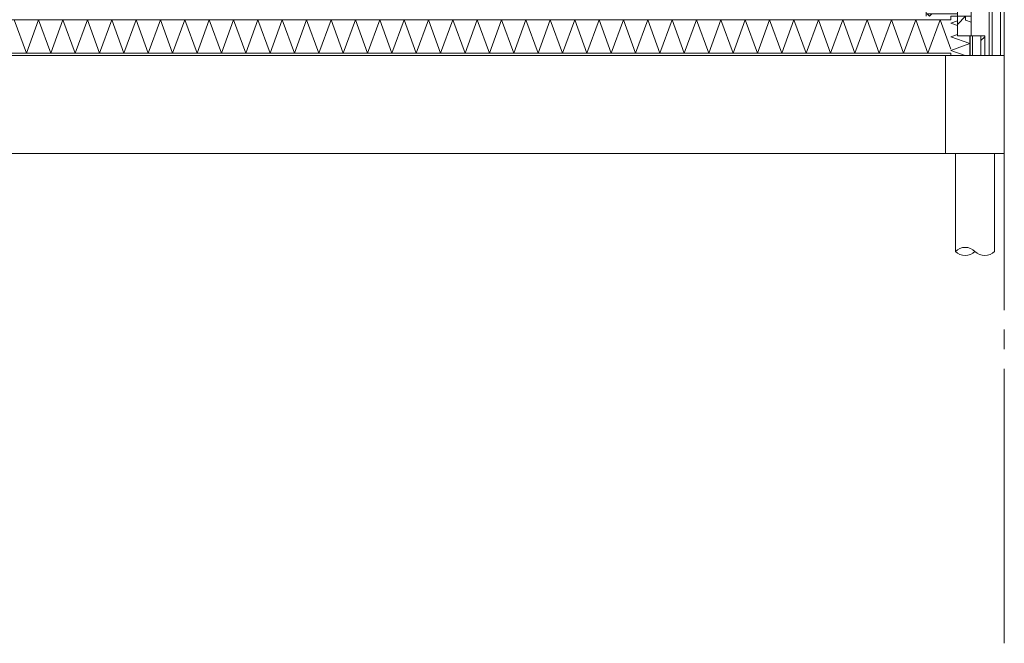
# Model space of a CAD drawing. Header units: millimetres. Extents: x -25778 to 297771, y -21930 to 17454.
# Tile 87 of 109: x 253185 to 258215, y -21930 to -18747. Entities that reach past the tile are written whole.
import ezdxf

# ---------------------------------------------------------------- set-up
doc = ezdxf.new("R2010")
doc.units = ezdxf.units.MM
doc.header["$MEASUREMENT"] = 0
doc.linetypes.add('B0204', pattern=[1300, 1000, -100, 100, -100])
for name, color, linetype in [('17 Paalfundering', 7, 'Continuous'), ('A Stramien', 7, 'Continuous'), ('New_13 Vloeren op grondslag', 7, 'Continuous'), ('New_13 Vloeren op grondslag Doorsnede-arcering', 7, 'Continuous'), ('New_13 Vloeren op grondslag Laagscheidingslijnen', 7, 'Continuous'), ('New_16 Fundering', 7, 'Continuous'), ('New_16 Fundering Laagscheidingslijnen', 7, 'Continuous'), ('New_21 Buitenwanden', 7, 'Continuous'), ('New_21 Buitenwanden Doorsnede-arcering', 7, 'Continuous'), ('New_21 Buitenwanden Laagscheidingslijnen', 7, 'Continuous'), ('New_21 Buitenwanden Ramen', 7, 'Continuous')]:
    doc.layers.add(name, color=color, linetype=linetype)
pattern_1 = [(45, (230440.07, -18728.75), (-91.9239, 91.9239), []), (135, (230440.07, -18728.75), (91.9239, 91.9239), [])]

# ---------------------------------------------------------------- blocks, each defined once
blk = doc.blocks.new('*X1818', base_point=(230440.1, -18728.7))
at = {"layer": 'New_21 Buitenwanden Doorsnede-arcering', "color": 7, "linetype": 'Continuous', "lineweight": 0}
for p, q in [((257975.1, -18751.7), (257942.1, -18763.7)), ((257975.1, -18775.7), (257942.1, -18763.7)), ((257975.1, -18821.6), (257942.1, -18833.6)), ((258038.1, -18868.5), (257942.1, -18833.6)), ((258038.1, -18868.5), (257942.1, -18903.5)), ((258014.3, -18929.7), (257942.1, -18903.5))]:
    blk.add_line(p, q, dxfattribs=at)
blk = doc.blocks.new('*X1819', base_point=(230440.1, -18728.7))
at = {"layer": 'New_21 Buitenwanden Doorsnede-arcering', "color": 7, "linetype": 'Continuous', "lineweight": 0}
blk.add_line((258095.1, -18853.7), (258115.1, -18833.7), dxfattribs=at)
blk = doc.blocks.new('Section Element_1729_5', base_point=(230440.1, -18728.7))
at = {"layer": 'New_21 Buitenwanden Doorsnede-arcering', "linetype": 'Continuous', "lineweight": 0, "true_color": 0x000000}
h = blk.add_hatch(dxfattribs=at)
h.set_pattern_fill('325_Houtachtig_plaatmate_E4', color=18, style=0, pattern_type=2)
h.set_pattern_definition([(270, (230440.066, -18728.747), (50, 0), [])])
h.paths.add_polyline_path([(258053.1, -18828.7), (258038.1, -18828.7), (258038.1, -18929.7), (258053.1, -18929.7)])
at = {"layer": 'New_21 Buitenwanden', "color": 9, "linetype": 'Continuous', "lineweight": 0}
for p, q in [((257975.1, -18728.7), (257942.1, -18728.7)), ((257975.1, -18728.7), (257975.1, -18828.7)), ((258115.1, -18828.7), (258115.1, -18929.7))]:
    blk.add_line(p, q, dxfattribs=at)
at = {"layer": 'New_21 Buitenwanden', "color": 9, "linetype": 'Continuous', "lineweight": 0, "flags": 128}
blk.add_lwpolyline([(258115.1, -18828.7), (258095.1, -18828.7), (258053.1, -18828.7), (258045.1, -18828.7), (258038.1, -18828.7), (257975.1, -18828.7)], dxfattribs=at)
at = {"layer": 'New_21 Buitenwanden Laagscheidingslijnen', "color": 9, "linetype": 'Continuous', "lineweight": 0}
for p, q in [((257942.1, -18728.7), (257942.1, -18746.7)), ((258038.1, -18828.7), (258038.1, -18929.7)), ((258053.1, -18828.7), (258053.1, -18929.7)), ((258095.1, -18828.7), (258095.1, -18929.7)), ((257942.1, -18917.7), (257942.1, -18929.7))]:
    blk.add_line(p, q, dxfattribs=at)
at = {"layer": 'New_21 Buitenwanden', "lineweight": 0}
for name in ['*X1818', '*X1819']:
    blk.add_blockref(name, (230440.1, -18728.7), dxfattribs=at)
blk = doc.blocks.new('*X1844', base_point=(230440.1, -18728.7))
at = {"layer": 'New_13 Vloeren op grondslag Doorsnede-arcering', "color": 7, "linetype": 'Continuous', "lineweight": 0}
for p, q in [((253219.5, -18917.7), (253157.3, -18746.7)), ((253219.5, -18917.7), (253281.7, -18746.7)), ((253344, -18917.7), (253281.7, -18746.7)), ((253344, -18917.7), (253406.2, -18746.7)), ((253468.5, -18917.7), (253406.2, -18746.7)), ((253468.5, -18917.7), (253530.7, -18746.7)), ((253592.9, -18917.7), (253530.7, -18746.7)), ((253592.9, -18917.7), (253655.2, -18746.7)), ((253717.4, -18917.7), (253655.2, -18746.7)), ((253717.4, -18917.7), (253779.7, -18746.7)), ((253841.9, -18917.7), (253779.7, -18746.7)), ((253841.9, -18917.7), (253904.1, -18746.7)), ((253966.4, -18917.7), (253904.1, -18746.7)), ((253966.4, -18917.7), (254028.6, -18746.7)), ((254090.9, -18917.7), (254028.6, -18746.7)), ((254090.9, -18917.7), (254153.1, -18746.7)), ((254215.3, -18917.7), (254153.1, -18746.7)), ((254215.3, -18917.7), (254277.6, -18746.7)), ((254339.8, -18917.7), (254277.6, -18746.7)), ((254339.8, -18917.7), (254402, -18746.7)), ((254464.3, -18917.7), (254402, -18746.7)), ((254464.3, -18917.7), (254526.5, -18746.7)), ((254588.8, -18917.7), (254526.5, -18746.7)), ((254588.8, -18917.7), (254651, -18746.7)), ((254713.2, -18917.7), (254651, -18746.7)), ((254713.2, -18917.7), (254775.5, -18746.7)), ((254837.7, -18917.7), (254775.5, -18746.7)), ((254837.7, -18917.7), (254900, -18746.7)), ((254962.2, -18917.7), (254900, -18746.7)), ((254962.2, -18917.7), (255024.4, -18746.7)), ((255086.7, -18917.7), (255024.4, -18746.7)), ((255086.7, -18917.7), (255148.9, -18746.7)), ((255211.2, -18917.7), (255148.9, -18746.7)), ((255211.2, -18917.7), (255273.4, -18746.7)), ((255335.6, -18917.7), (255273.4, -18746.7)), ((255335.6, -18917.7), (255397.9, -18746.7)), ((255460.1, -18917.7), (255397.9, -18746.7)), ((255460.1, -18917.7), (255522.3, -18746.7)), ((255584.6, -18917.7), (255522.3, -18746.7)), ((255584.6, -18917.7), (255646.8, -18746.7)), ((255709.1, -18917.7), (255646.8, -18746.7)), ((255709.1, -18917.7), (255771.3, -18746.7)), ((255833.5, -18917.7), (255771.3, -18746.7)), ((255833.5, -18917.7), (255895.8, -18746.7)), ((255958, -18917.7), (255895.8, -18746.7)), ((255958, -18917.7), (256020.3, -18746.7)), ((256082.5, -18917.7), (256020.3, -18746.7)), ((256082.5, -18917.7), (256144.7, -18746.7)), ((256207, -18917.7), (256144.7, -18746.7)), ((256207, -18917.7), (256269.2, -18746.7)), ((256331.5, -18917.7), (256269.2, -18746.7)), ((256331.5, -18917.7), (256393.7, -18746.7)), ((256455.9, -18917.7), (256393.7, -18746.7)), ((256455.9, -18917.7), (256518.2, -18746.7)), ((256580.4, -18917.7), (256518.2, -18746.7)), ((256580.4, -18917.7), (256642.6, -18746.7)), ((256704.9, -18917.7), (256642.6, -18746.7)), ((256704.9, -18917.7), (256767.1, -18746.7)), ((256829.4, -18917.7), (256767.1, -18746.7)), ((256829.4, -18917.7), (256891.6, -18746.7)), ((256953.8, -18917.7), (256891.6, -18746.7)), ((256953.8, -18917.7), (257016.1, -18746.7)), ((257078.3, -18917.7), (257016.1, -18746.7)), ((257078.3, -18917.7), (257140.6, -18746.7)), ((257202.8, -18917.7), (257140.6, -18746.7)), ((257202.8, -18917.7), (257265, -18746.7)), ((257327.3, -18917.7), (257265, -18746.7)), ((257327.3, -18917.7), (257389.5, -18746.7)), ((257451.8, -18917.7), (257389.5, -18746.7)), ((257451.8, -18917.7), (257514, -18746.7)), ((257576.2, -18917.7), (257514, -18746.7)), ((257576.2, -18917.7), (257638.5, -18746.7)), ((257700.7, -18917.7), (257638.5, -18746.7)), ((257700.7, -18917.7), (257762.9, -18746.7)), ((257825.2, -18917.7), (257762.9, -18746.7)), ((257825.2, -18917.7), (257887.4, -18746.7)), ((257942.1, -18896.9), (257887.4, -18746.7))]:
    blk.add_line(p, q, dxfattribs=at)
blk = doc.blocks.new('Section Element_1743_5', base_point=(230440.1, -18728.7))
at = {"layer": 'New_13 Vloeren op grondslag Doorsnede-arcering', "linetype": 'Continuous', "lineweight": 0, "true_color": 0x000000}
h = blk.add_hatch(dxfattribs=at)
h.set_pattern_fill('720_Gips_0005', color=18, style=0, pattern_type=2)
h.set_pattern_definition([(0, (230440.07, -18728.75), (0, 173.2051), [0, -100]), (0, (230490.07, -18642.14), (0, 173.2051), [0, -100])])
h.paths.add_polyline_path([(251238.1, -18929.7), (257942.1, -18929.7), (257942.1, -18917.7), (251238.1, -18917.7)])
at = {"layer": 'New_13 Vloeren op grondslag', "color": 9, "linetype": 'Continuous', "lineweight": 0}
blk.add_line((257915.1, -18929.7), (251265.1, -18929.7), dxfattribs=at)
at = {"layer": 'New_13 Vloeren op grondslag Laagscheidingslijnen', "color": 9, "linetype": 'Continuous', "lineweight": 0}
for p, q in [((257942.1, -18917.7), (251238.1, -18917.7)), ((257942.1, -18929.7), (257915.1, -18929.7))]:
    blk.add_line(p, q, dxfattribs=at)
at = {"layer": 'New_13 Vloeren op grondslag Laagscheidingslijnen', "color": 9, "linetype": 'Continuous', "lineweight": 0, "flags": 128}
blk.add_lwpolyline([(257942.1, -18746.7), (251353.1, -18746.7), (251338.1, -18746.7)], dxfattribs=at)
at = {"layer": 'New_13 Vloeren op grondslag', "lineweight": 0}
blk.add_blockref('*X1844', (230440.1, -18728.7), dxfattribs=at)
blk = doc.blocks.new('Section Element_1744_5', base_point=(230440.1, -18728.7))
at = {"layer": 'New_16 Fundering', "color": 149, "linetype": 'Continuous', "lineweight": 0, "true_color": 0x3c4244}
blk.add_line((251265.1, -19429.7), (257915.1, -19429.7), dxfattribs=at)
blk = doc.blocks.new('Section Element_1763_5', base_point=(230440.1, -18728.7))
at = {"layer": 'New_21 Buitenwanden', "color": 149, "linetype": 'Continuous', "lineweight": 0, "true_color": 0x3c4244}
for p, q in [((258215.1, -18929.7), (258215.1, -15628.7)), ((258138.1, -16128.7), (258138.1, -18929.7)), ((258153.1, -16128.7), (258153.1, -18929.7)), ((258195.1, -18929.7), (258195.1, -16128.7))]:
    blk.add_line(p, q, dxfattribs=at)
blk = doc.blocks.new('Section Element_1790_5', base_point=(230440.1, -18728.7))
at = {"layer": 'New_21 Buitenwanden Doorsnede-arcering', "linetype": 'Continuous', "lineweight": 0, "true_color": 0x000000}
h = blk.add_hatch(dxfattribs=at)
h.set_pattern_fill('205_Ongewapend_beton_0005', color=18, style=0, pattern_type=2)
h.set_pattern_definition(pattern_1)
h.paths.add_polyline_path([(257975.1, -16128.7), (257815.1, -16128.7), (257815.1, -16140.7), (257975.1, -16140.7)])
h = blk.add_hatch(dxfattribs=at)
h.set_pattern_fill('205_Ongewapend_beton_0005', color=18, style=0, pattern_type=2)
h.set_pattern_definition(pattern_1)
h.paths.add_polyline_path([(257975.1, -18728.7), (257975.1, -18716.7), (257815.1, -18716.7), (257815.1, -18728.7)])
h = blk.add_hatch(dxfattribs=at)
h.set_pattern_fill('205_Ongewapend_beton_0005', color=18, style=0, pattern_type=2)
h.set_pattern_definition(pattern_1)
h.paths.add_polyline_path([(258017.1, -18728.7), (257975.1, -18728.7), (257975.1, -18828.7), (258045.1, -18828.7), (258045.1, -18758.7), (258017.1, -18748.7)])
at = {"layer": 'New_21 Buitenwanden Ramen', "color": 7, "linetype": 'Continuous', "lineweight": 0}
for p, q in [((257815.1, -16128.7), (257815.1, -16140.7)), ((257815.1, -16140.7), (257815.1, -18716.7)), ((257975.1, -16140.7), (257815.1, -16140.7)), ((257975.1, -16128.7), (257975.1, -16140.7)), ((257975.1, -16140.7), (257975.1, -16204.7)), ((258045.1, -16128.7), (258045.1, -16204.7)), ((257975.1, -16204.7), (257975.1, -18652.7)), ((258045.1, -16204.7), (257975.1, -16204.7)), ((257990.1, -16204.7), (257990.1, -18652.7)), ((258010.1, -18652.7), (258010.1, -16204.7)), ((258045.1, -16204.7), (258045.1, -18652.7)), ((257975.1, -18652.7), (257975.1, -18716.7)), ((258045.1, -18652.7), (257975.1, -18652.7)), ((258045.1, -18652.7), (258045.1, -18728.7)), ((257815.1, -18716.7), (257815.1, -18728.7)), ((257975.1, -18716.7), (257815.1, -18716.7)), ((257975.1, -18716.7), (257975.1, -18728.7)), ((258017.1, -18728.7), (257975.1, -18728.7)), ((258017.1, -18728.7), (258017.1, -18748.7)), ((258045.1, -18728.7), (258017.1, -18728.7)), ((258017.1, -18748.7), (258045.1, -18758.7)), ((258045.1, -18728.7), (258045.1, -18758.7)), ((258045.1, -18758.7), (258045.1, -18828.7))]:
    blk.add_line(p, q, dxfattribs=at)
blk = doc.blocks.new('Section Element_1847_5', base_point=(230440.1, -18728.7))
at = {"layer": 'New_16 Fundering', "color": 2, "linetype": 'Continuous', "lineweight": 0}
for p, q in [((257915.1, -18929.7), (257915.1, -19429.7)), ((258215.1, -18929.7), (258115.1, -18929.7)), ((258215.1, -18929.7), (258215.1, -19429.7)), ((258215.1, -19429.7), (257915.1, -19429.7))]:
    blk.add_line(p, q, dxfattribs=at)
at = {"layer": 'New_16 Fundering Laagscheidingslijnen', "color": 2, "linetype": 'Continuous', "lineweight": 0, "flags": 128}
blk.add_lwpolyline([(258115.1, -18929.7), (258095.1, -18929.7), (258053.1, -18929.7), (258038.1, -18929.7), (257942.1, -18929.7)], dxfattribs=at)
blk = doc.blocks.new('2D Heipaal rond 26[27]_5', base_point=(257965.1, -19429.7))
at = {"layer": '17 Paalfundering', "color": 7, "linetype": 'Continuous', "lineweight": 0}
for p, q in [((257965.1, -19429.7), (258165.1, -19429.7)), ((257965.1, -19929.7), (257965.1, -19429.7)), ((258165.1, -19429.7), (258165.1, -19929.7))]:
    blk.add_line(p, q, dxfattribs=at)
for centre, start, end in [((258015.1, -19979.7), 45, 135), ((258015.1, -19879.7), 225, 315), ((258115.1, -19879.7), 225, 315)]:
    blk.add_arc(centre, 70.7, start, end, dxfattribs=at)
blk = doc.blocks.new('Standard grid marker[36]_5', base_point=(258215.1, -7828.7))
at = {"layer": 'A Stramien', "color": 9, "linetype": 'B0204', "lineweight": 0}
for p, q in [((258215.1, -8828.7), (258215.1, -20929.7)), ((258215.1, -20929.7), (258215.1, -21929.7))]:
    blk.add_line(p, q, dxfattribs=at)

msp = doc.modelspace()

# ---------------------------------------------------------------- block references
at = {"layer": '17 Paalfundering', "color": 7, "linetype": 'Continuous', "lineweight": 0}
msp.add_blockref('2D Heipaal rond 26[27]_5', (257965.1, -19429.7), dxfattribs=at)
at = {"layer": 'A Stramien', "color": 1, "linetype": 'Continuous', "lineweight": 0}
msp.add_blockref('Standard grid marker[36]_5', (258215.1, -7828.7), dxfattribs=at)
at = {"layer": 'New_13 Vloeren op grondslag', "lineweight": 0}
msp.add_blockref('Section Element_1743_5', (230440.1, -18728.7), dxfattribs=at)
at = {"layer": 'New_16 Fundering', "lineweight": 0}
for name in ['Section Element_1847_5', 'Section Element_1744_5']:
    msp.add_blockref(name, (230440.1, -18728.7), dxfattribs=at)
at = {"layer": 'New_21 Buitenwanden', "lineweight": 0}
for name in ['Section Element_1763_5', 'Section Element_1729_5']:
    msp.add_blockref(name, (230440.1, -18728.7), dxfattribs=at)
at = {"layer": 'New_21 Buitenwanden Ramen', "lineweight": 0}
msp.add_blockref('Section Element_1790_5', (230440.1, -18728.7), dxfattribs=at)

doc.saveas('drawing.dxf')
